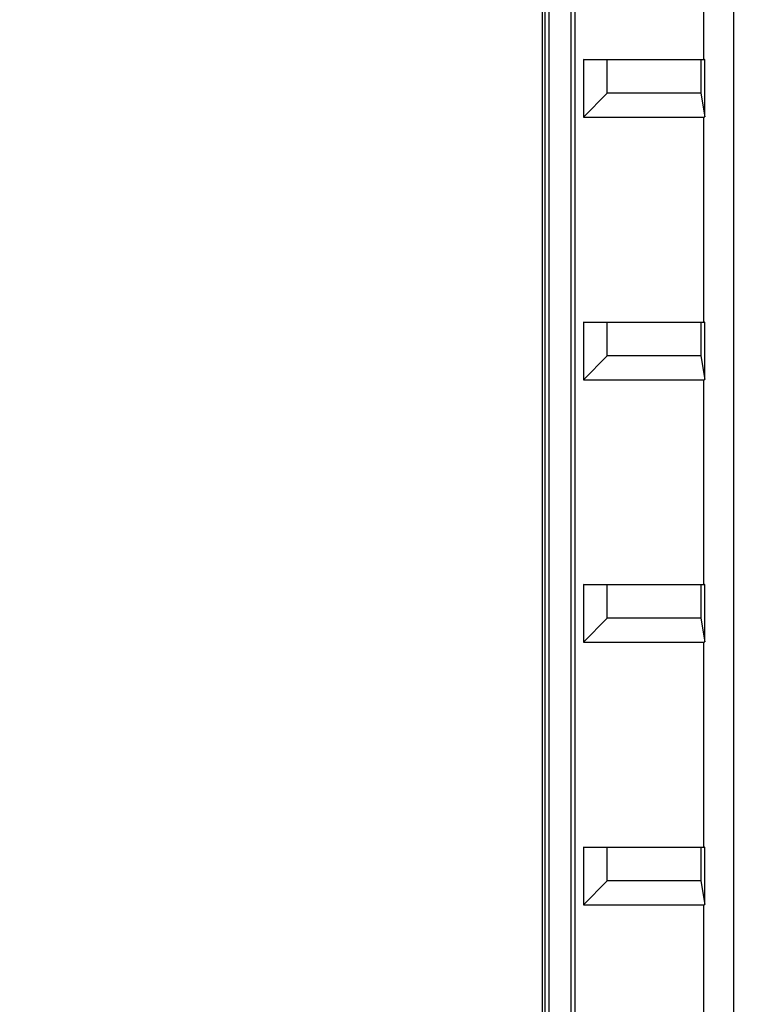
# Model space of a CAD drawing. Header units: inches. Extents: x 0 to 117, y 0 to 83.
# Tile 10 of 59: x 14.09 to 17.87, y 47.3 to 52.46. Entities that reach past the tile are written whole.
import ezdxf

# ---------------------------------------------------------------- set-up
doc = ezdxf.new("R2010")
doc.units = ezdxf.units.IN
doc.header["$LTSCALE"] = 6.431102
doc.header["$MEASUREMENT"] = 0
doc.layers.get('0').update_dxf_attribs({"linetype": 'CONTINUOUS'})
doc.styles.get("Standard").update_dxf_attribs({"font": 'txt', "width": 0.8})
doc.dimstyles.new('DIMSTYLE_1', dxfattribs={"dimtxt": 0.78125, "dimasz": 0.7, "dimexe": 0.18, "dimexo": 0.0625, "dimgap": 0.09, "dimtad": 1, "dimdec": 0, "dimzin": 4, "dimdsep": 46, "dimtxsty": 'STANDARD', "dimblk": '_FILLED', "dimblk1": '_FILLED', "dimblk2": '_FILLED', "dimcen": 0.09, "dimadec": 0, "dimazin": 0, "dimtfac": 1, "dimtdec": 0, "dimtofl": 0, "dimtmove": 0, "dimatfit": 3, "dimldrblk": '_FILLED', "dimfxl": 1, "dimtolj": 1, "dimtzin": 4, "dimarcsym": 0})

# ---------------------------------------------------------------- blocks, each defined once
blk = doc.blocks.new('_FILLED')
at = {"color": 0, "linetype": 'BYBLOCK'}
blk.add_solid([(0, 0), (-1, 0.1429), (-1, -0.1429)], dxfattribs=at)
blk = doc.blocks.new('*D13')
at = {"color": 7, "linetype": 'CONTINUOUS'}
for p, q in [((16.7752, 55.7473), (13.4265, 55.7473)), ((13.8015, 55.7473), (13.8015, 42.1076)), ((17.8705, 55.7473), (16.9432, 55.7473)), ((13.8015, 28.4678), (13.8015, 42.1076)), ((16.8122, 28.4678), (13.4265, 28.4678))]:
    blk.add_line(p, q, dxfattribs=at)
at = {"color": 7, "linetype": 'CONTINUOUS', "xscale": 0.7, "yscale": 0.7, "zscale": 0.7}
for p, rotation in [((13.8015, 55.7473), 90), ((13.8015, 28.4678), 270)]:
    blk.add_blockref('_FILLED', p, dxfattribs=dict(at, rotation=rotation))
at = {"color": 7, "linetype": 'CONTINUOUS', "insert": (12.8249, 42.1076), "char_height": 0.78125, "width": 1.875, "attachment_point": 2, "rotation": 90, "line_spacing_factor": 0.9}
blk.add_mtext('693', dxfattribs=at)

msp = doc.modelspace()

# ---------------------------------------------------------------- linework, layer by layer
at = {"color": 7, "linetype": 'CONTINUOUS'}
for p, q in [((16.8292, 54.9209), (16.8292, 28.7628)), ((17.8349, 54.8643), (17.8349, 28.6895)), ((16.8448, 30.0608), (16.8448, 53.7751)), ((16.8645, 53.7751), (16.8645, 30.0608)), ((16.9813, 30.0608), (16.9813, 53.7751)), ((17.0009, 53.7751), (17.0009, 30.0608)), ((17.6786, 52.2552), (17.6786, 53.33)), ((17.0465, 52.2552), (17.0465, 51.9521)), ((17.1708, 52.253), (17.0465, 52.2552)), ((17.0465, 52.2552), (17.6786, 52.2552)), ((17.6836, 52.2552), (17.6636, 52.253)), ((17.6786, 52.2552), (17.6845, 52.2552)), ((17.6836, 51.954), (17.6836, 52.2552)), ((17.1708, 52.078), (17.1708, 52.253)), ((17.6636, 52.253), (17.1708, 52.253)), ((17.6636, 52.253), (17.6636, 52.078)), ((17.1708, 52.078), (17.0465, 51.9521)), ((17.6636, 52.078), (17.1708, 52.078)), ((17.6636, 52.078), (17.6836, 51.954)), ((17.0465, 51.9521), (17.6786, 51.9521)), ((17.6786, 50.8772), (17.6786, 51.9521)), ((17.0465, 50.8772), (17.0465, 50.5741)), ((17.0465, 50.8772), (17.6786, 50.8772)), ((17.1708, 50.875), (17.0465, 50.8772)), ((17.1708, 50.7001), (17.1708, 50.875)), ((17.6636, 50.875), (17.1708, 50.875)), ((17.6836, 50.8772), (17.6636, 50.875)), ((17.6636, 50.875), (17.6636, 50.7001)), ((17.6786, 50.8772), (17.6845, 50.8772)), ((17.6836, 50.576), (17.6836, 50.8772)), ((17.1708, 50.7001), (17.0465, 50.5741)), ((17.6636, 50.7001), (17.1708, 50.7001)), ((17.6636, 50.7001), (17.6836, 50.576)), ((17.0465, 50.5741), (17.6786, 50.5741)), ((17.6786, 49.4993), (17.6786, 50.5741)), ((17.0465, 49.4993), (17.0465, 49.1961)), ((17.0465, 49.4993), (17.6786, 49.4993)), ((17.1708, 49.4971), (17.0465, 49.4993)), ((17.1708, 49.3221), (17.1708, 49.4971)), ((17.6636, 49.4971), (17.1708, 49.4971)), ((17.6836, 49.4993), (17.6636, 49.4971)), ((17.6636, 49.4971), (17.6636, 49.3221)), ((17.6786, 49.4993), (17.6845, 49.4992)), ((17.6836, 49.1981), (17.6836, 49.4993)), ((17.1708, 49.3221), (17.0465, 49.1961)), ((17.6636, 49.3221), (17.1708, 49.3221)), ((17.6636, 49.3221), (17.6836, 49.1981)), ((17.0465, 49.1961), (17.6786, 49.1961)), ((17.6786, 48.1213), (17.6786, 49.1961)), ((17.0465, 48.1213), (17.0465, 47.8182)), ((17.0465, 48.1213), (17.6786, 48.1213)), ((17.1708, 48.1191), (17.0465, 48.1213)), ((17.6836, 48.1213), (17.6636, 48.1191)), ((17.6786, 48.1213), (17.6845, 48.1213)), ((17.6836, 47.8201), (17.6836, 48.1213)), ((17.1708, 47.9442), (17.1708, 48.1191)), ((17.6636, 48.1191), (17.1708, 48.1191)), ((17.6636, 48.1191), (17.6636, 47.9442)), ((17.1708, 47.9442), (17.0465, 47.8182)), ((17.6636, 47.9442), (17.1708, 47.9442)), ((17.6636, 47.9442), (17.6836, 47.8201)), ((17.0465, 47.8182), (17.6786, 47.8182)), ((17.6786, 46.7434), (17.6786, 47.8182))]:
    msp.add_line(p, q, dxfattribs=at)
for centre in [(17.8349, 52.1095), (17.8349, 50.7316), (17.8349, 49.3536), (17.8349, 47.9757)]:
    msp.add_ellipse(centre, major_axis=(0.1572, 0.1572), ratio=0.062915, start_param=-3.078761, end_param=-2.92167, dxfattribs=at)

# ---------------------------------------------------------------- dimensions: what is measured, and where the dimension line sits
dim = msp.add_linear_dim(base=(13.8015, 28.4678), p1=(17.8705, 55.7473), p2=(16.8122, 28.4678), angle=270, dimstyle='DIMSTYLE_1', dxfattribs=at)
dim.commit()
dim.dimension.update_dxf_attribs({"geometry": '*D13', "text_midpoint": (13.6356, 41.2694), "dimtype": 160})

doc.saveas('drawing.dxf')
